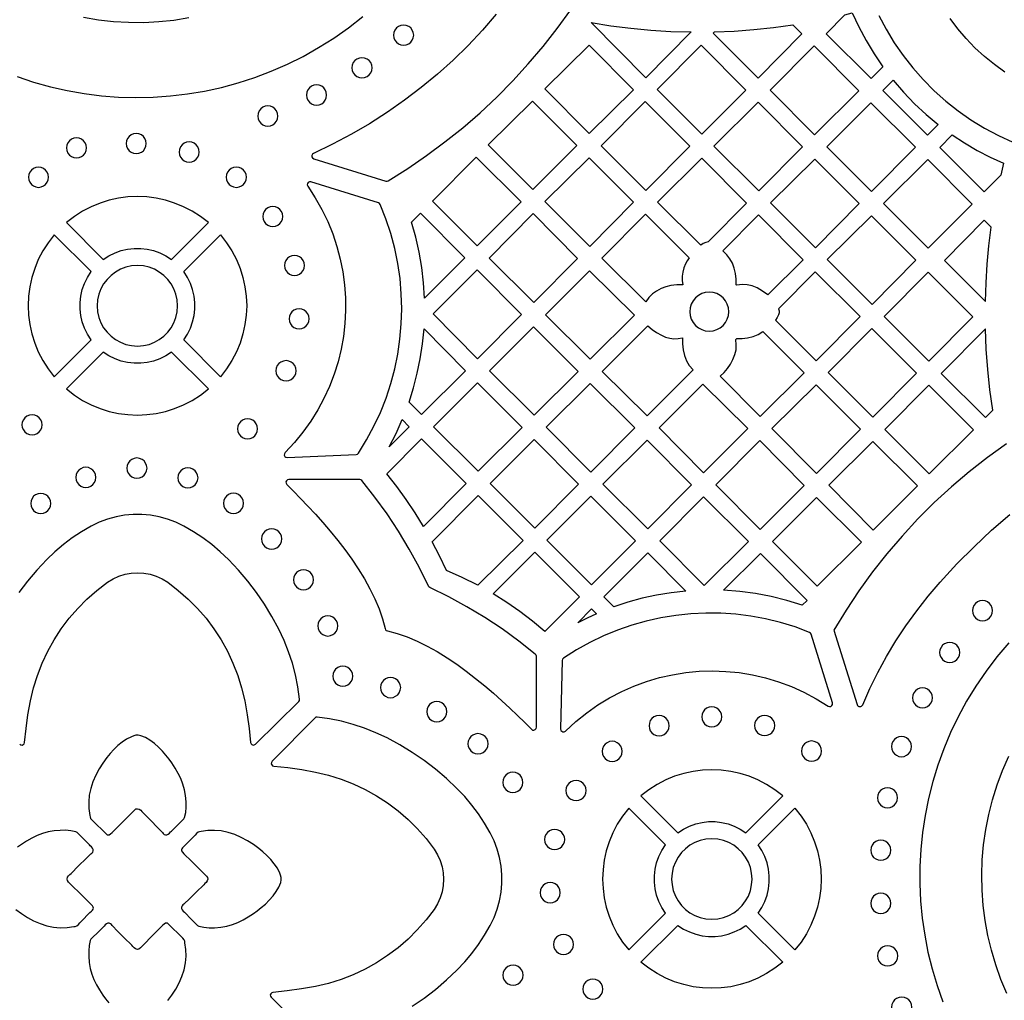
# Model space of a CAD drawing. Header units: millimetres. Extents: x -1176 to 822, y -1617 to -119.
# Tile 107 of 113: x 461 to 625, y -559 to -395. Entities that reach past the tile are written whole.
import ezdxf

# ---------------------------------------------------------------- set-up
doc = ezdxf.new("R2010")
doc.units = ezdxf.units.MM
doc.layers.add('pattern', color=5, linetype='Continuous')

msp = doc.modelspace()

# ---------------------------------------------------------------- linework, layer by layer
at = {"layer": 'pattern'}
for points in [[(540.36, -393.81), (538.05, -396.47), (535.64, -399.02), (533.12, -401.48), (530.5, -403.83), (527.79, -406.07), (524.99, -408.2), (522.11, -410.22), (519.14, -412.12), (516.08, -413.9), (512.95, -415.56), (509.75, -417.09), (509.56, -417.24), (509.47, -417.45), (509.49, -417.67), (509.6, -417.86), (509.81, -417.99), (521.88, -421.73), (522.08, -421.75), (522.27, -421.68), (525.52, -419.63), (528.69, -417.47), (531.76, -415.18), (534.75, -412.79), (537.64, -410.28), (540.43, -407.66), (543.12, -404.94), (545.71, -402.12), (548.19, -399.2), (550.56, -396.19), (552.81, -393.08)], [(604.4, -393.98), (605.64, -396.31), (607, -398.56), (608.5, -400.72), (610.12, -402.78), (611.85, -404.74), (613.7, -406.6), (615.65, -408.34), (617.7, -409.97), (619.85, -411.47), (622.1, -412.85), (624.43, -414.1), (626.84, -415.21)], [(460.09, -404.23), (462.86, -405.15), (465.67, -405.93), (468.5, -406.57), (471.35, -407.07), (474.22, -407.44), (477.11, -407.66), (480, -407.74), (482.88, -407.68), (485.77, -407.48), (488.64, -407.14), (491.5, -406.67), (494.34, -406.05), (497.15, -405.29), (499.92, -404.39), (502.66, -403.35), (505.36, -402.17), (508.01, -400.85), (510.6, -399.39), (513.13, -397.79), (515.6, -396.05), (518, -394.17)], [(488.87, -394.42), (486.36, -394.82), (483.84, -395.08), (481.31, -395.21), (478.78, -395.2), (476.25, -395.05), (473.73, -394.77), (471.23, -394.35)], [(625.54, -403.47), (623.78, -402.22), (622.11, -400.87), (620.52, -399.42), (619.03, -397.88), (617.64, -396.24), (616.36, -394.51)], [(460.54, -516.04), (460.73, -516.16), (460.94, -516.18), (461.14, -516.1), (461.28, -515.96), (461.35, -515.74), (461.6, -513.41), (461.92, -511.09), (462.34, -508.78), (462.85, -506.61), (463.5, -504.5), (464.3, -502.45), (465.23, -500.46), (466.3, -498.54), (467.49, -496.7), (468.81, -494.95), (470.25, -493.29), (471.8, -491.73), (473.47, -490.27), (475.24, -488.92), (476.18, -488.35), (477.16, -487.9), (478.18, -487.58), (479.22, -487.39), (480.28, -487.33), (481.34, -487.39), (482.38, -487.58), (483.4, -487.9), (484.39, -488.35), (485.32, -488.92), (487.09, -490.27), (488.76, -491.73), (490.31, -493.29), (491.75, -494.95), (493.07, -496.7), (494.26, -498.54), (495.33, -500.46), (496.26, -502.45), (497.06, -504.5), (497.71, -506.61), (498.22, -508.78), (498.64, -511.09), (498.97, -513.41), (499.21, -515.74), (499.28, -515.96), (499.43, -516.1), (499.62, -516.18), (499.83, -516.16), (500.03, -516.04), (507.28, -508.87), (507.4, -508.69), (507.42, -508.48), (507.13, -506.42), (506.73, -504.43), (506.22, -502.47), (505.58, -500.56), (504.82, -498.66), (503.94, -496.79), (502.78, -494.64), (501.53, -492.58), (500.18, -490.6), (498.72, -488.7), (497.16, -486.87), (495.48, -485.1), (494.11, -483.8), (492.69, -482.6), (491.21, -481.49), (489.66, -480.47), (488.03, -479.52), (486.69, -478.87), (485.31, -478.35), (483.89, -477.96), (482.46, -477.7), (481.01, -477.57), (479.55, -477.57), (478.1, -477.7), (476.67, -477.96), (475.25, -478.35), (473.87, -478.87), (472.53, -479.52), (470.9, -480.47), (469.35, -481.49), (467.87, -482.6), (466.45, -483.8), (465.08, -485.1), (463.4, -486.87), (461.84, -488.7), (460.39, -490.6)], [(626.17, -499.08), (624.2, -501.41), (622.37, -503.82), (620.67, -506.29), (619.12, -508.83), (617.71, -511.43), (616.44, -514.08), (615.31, -516.78), (614.32, -519.52), (613.46, -522.3), (612.75, -525.11), (612.18, -527.94), (611.75, -530.79), (611.46, -533.66), (611.31, -536.53), (611.3, -539.41), (611.42, -542.28), (611.69, -545.15), (612.1, -548.01), (612.65, -550.84), (613.34, -553.66), (614.17, -556.44), (615.14, -559.19)], [(526.27, -559.88), (528.25, -558.53), (530.15, -557.08), (531.99, -555.51), (533.76, -553.84), (535.06, -552.47), (536.26, -551.05), (537.36, -549.57), (538.39, -548.02), (539.33, -546.39), (539.98, -545.05), (540.5, -543.66), (540.89, -542.25), (541.15, -540.81), (541.28, -539.36), (541.28, -537.91), (541.15, -536.46), (540.89, -535.02), (540.5, -533.61), (539.98, -532.23), (539.33, -530.89), (538.39, -529.26), (537.36, -527.71), (536.26, -526.22), (535.06, -524.8), (533.76, -523.44), (531.99, -521.76), (530.15, -520.2), (528.25, -518.74), (526.27, -517.39), (524.22, -516.14), (522.07, -514.98), (520.19, -514.1), (518.3, -513.34), (516.38, -512.7), (514.43, -512.19), (512.43, -511.79), (510.38, -511.5), (510.16, -511.52), (509.98, -511.64), (502.81, -518.89), (502.7, -519.08), (502.68, -519.29), (502.75, -519.49), (502.9, -519.64), (503.11, -519.71), (505.45, -519.95), (507.77, -520.28), (510.08, -520.69), (512.24, -521.2), (514.36, -521.86), (516.41, -522.65), (518.4, -523.59), (520.32, -524.65), (522.16, -525.85), (523.91, -527.17), (525.57, -528.61), (527.13, -530.16), (528.59, -531.83), (529.93, -533.6), (530.51, -534.53), (530.95, -535.52), (531.27, -536.54), (531.47, -537.58), (531.53, -538.64), (531.47, -539.69), (531.27, -540.74), (530.95, -541.76), (530.51, -542.74), (529.93, -543.68), (528.59, -545.45), (527.13, -547.11), (525.57, -548.67), (523.91, -550.11), (522.16, -551.43), (520.32, -552.62), (518.4, -553.69), (516.41, -554.62), (514.36, -555.42), (512.24, -556.07), (510.08, -556.58), (507.71, -557), (505.34, -557.33), (502.95, -557.58), (502.74, -557.65), (502.59, -557.8), (502.51, -558), (502.53, -558.21), (502.65, -558.4), (509.98, -565.64)], [(625.87, -557.79), (624.87, -555.41), (624.01, -552.99), (623.28, -550.54), (622.68, -548.05), (622.22, -545.54), (621.9, -543.02), (621.71, -540.48), (621.66, -537.93), (621.74, -535.39), (621.97, -532.85), (622.32, -530.32), (622.82, -527.81), (623.46, -525.32), (624.23, -522.85), (625.14, -520.43), (626.19, -518.04)], [(459.9, -543.7), (460.83, -544.39), (461.82, -545.02), (462.86, -545.58), (463.95, -546.05), (465.07, -546.42), (466.22, -546.66), (467.34, -546.76), (468.47, -546.73), (469.58, -546.58), (469.85, -546.54), (470.1, -546.43), (470.37, -546.21), (470.6, -545.96), (470.84, -545.7), (472.31, -544.22), (472.54, -544), (472.72, -543.81), (472.83, -543.64), (472.88, -543.48), (472.84, -543.3), (472.71, -543.09), (472.47, -542.83), (471.21, -541.59), (468.7, -539.11), (468.52, -538.86), (468.47, -538.6), (468.56, -538.3), (468.73, -538.05), (468.94, -537.85), (469.15, -537.65), (470.4, -536.41), (471.66, -535.17), (472.28, -534.55), (472.45, -534.41), (472.62, -534.27), (472.76, -534.11), (472.86, -533.9), (472.86, -533.67), (472.74, -533.43), (472.56, -533.22), (472.36, -533.03), (472.22, -532.89), (471.33, -532), (470.44, -531.11), (470.3, -530.95), (470.15, -530.81), (469.96, -530.71), (469.09, -530.52), (468.22, -530.44), (467.34, -530.45), (466.29, -530.53), (465.29, -530.71), (464.35, -530.98), (463.44, -531.33), (462.55, -531.76), (461.68, -532.26), (460.82, -532.83), (460.17, -533.29)], [(485.35, -558.95), (486.03, -558.03), (486.66, -557.04), (487.23, -556), (487.7, -554.91), (488.06, -553.79), (488.3, -552.64), (488.4, -551.52), (488.38, -550.39), (488.22, -549.27), (488.18, -549.01), (488.08, -548.76), (487.85, -548.49), (487.6, -548.25), (487.35, -548.02), (485.87, -546.55), (485.64, -546.32), (485.45, -546.14), (485.29, -546.02), (485.12, -545.98), (484.95, -546.02), (484.74, -546.15), (484.47, -546.39), (483.24, -547.64), (480.76, -550.15), (480.51, -550.34), (480.24, -550.38), (479.94, -550.29), (479.69, -550.13), (479.49, -549.92), (479.3, -549.7), (478.06, -548.45), (476.82, -547.2), (476.2, -546.57), (476.05, -546.41), (475.92, -546.24), (475.75, -546.09), (475.54, -545.99), (475.31, -546), (475.08, -546.12), (474.86, -546.3), (474.68, -546.49), (474.54, -546.64), (473.64, -547.53), (472.75, -548.41), (472.59, -548.55), (472.45, -548.7), (472.35, -548.89), (472.16, -549.76), (472.09, -550.63), (472.09, -551.51), (472.17, -552.57), (472.35, -553.56), (472.62, -554.51), (472.97, -555.42), (473.4, -556.3), (473.9, -557.17), (474.47, -558.04), (474.93, -558.68), (475.47, -559.36)]]:
    msp.add_lwpolyline(points, dxfattribs=at)
for points in [[(598.74, -393.88), (599.97, -393.57), (601.07, -395.93), (602.28, -398.21), (603.62, -400.42), (605.09, -402.58), (603.11, -404.57), (595.59, -397.06)], [(523.15, -397.29), (523.21, -397.73), (523.38, -398.14), (523.64, -398.48), (523.99, -398.74), (524.39, -398.91), (524.84, -398.97), (525.28, -398.91), (525.69, -398.74), (526.03, -398.48), (526.29, -398.14), (526.46, -397.73), (526.52, -397.29), (526.46, -396.84), (526.29, -396.44), (526.03, -396.09), (525.69, -395.83), (525.28, -395.66), (524.84, -395.6), (524.39, -395.66), (523.99, -395.83), (523.64, -396.09), (523.38, -396.44), (523.21, -396.84)], [(556.22, -395.2), (559.56, -395.73), (562.89, -396.15), (566.24, -396.46), (569.59, -396.67), (572.97, -396.76), (565.37, -404.44)], [(576.9, -396.74), (580.2, -396.61), (583.48, -396.37), (586.76, -396.03), (590.03, -395.58), (591.53, -397.08), (584.19, -404.49), (576.68, -396.97)], [(555.89, -413.78), (563.34, -406.48), (555.91, -398.96), (548.46, -406.26)], [(582.17, -406.52), (574.76, -413.86), (567.32, -406.42), (574.66, -399)], [(593.67, -413.96), (586.22, -406.52), (593.56, -399.11), (601.07, -406.62)], [(516.18, -402.75), (516.24, -403.2), (516.41, -403.6), (516.67, -403.95), (517.01, -404.21), (517.42, -404.38), (517.86, -404.44), (518.31, -404.38), (518.71, -404.21), (519.06, -403.95), (519.32, -403.6), (519.49, -403.2), (519.55, -402.75), (519.49, -402.31), (519.32, -401.9), (519.06, -401.56), (518.71, -401.3), (518.31, -401.13), (517.86, -401.07), (517.42, -401.13), (517.01, -401.3), (516.67, -401.56), (516.41, -401.9), (516.24, -402.31)], [(614.38, -412.27), (612.59, -414.05), (605.11, -406.57), (606.84, -404.86), (608.57, -406.87), (610.4, -408.77), (612.34, -410.57)], [(508.57, -407.32), (508.63, -407.77), (508.8, -408.17), (509.07, -408.51), (509.41, -408.77), (509.81, -408.94), (510.26, -409), (510.71, -408.94), (511.11, -408.77), (511.45, -408.51), (511.71, -408.17), (511.88, -407.77), (511.94, -407.32), (511.88, -406.87), (511.71, -406.47), (511.45, -406.13), (511.11, -405.86), (510.71, -405.69), (510.26, -405.63), (509.81, -405.69), (509.41, -405.86), (509.07, -406.13), (508.8, -406.47), (508.63, -406.87)], [(539.01, -415.65), (546.39, -408.34), (553.85, -415.8), (546.5, -423.14)], [(557.92, -415.81), (565.26, -408.4), (572.74, -415.88), (565.4, -423.29)], [(584.2, -408.54), (591.64, -415.98), (584.3, -423.39), (576.79, -415.88)], [(603.06, -408.61), (610.54, -416.08), (603.2, -423.49), (595.72, -416.02)], [(500.41, -410.84), (500.47, -411.29), (500.64, -411.69), (500.91, -412.03), (501.25, -412.29), (501.65, -412.46), (502.1, -412.52), (502.55, -412.46), (502.95, -412.29), (503.29, -412.03), (503.55, -411.69), (503.72, -411.29), (503.78, -410.84), (503.72, -410.39), (503.55, -409.99), (503.29, -409.65), (502.95, -409.38), (502.55, -409.21), (502.1, -409.15), (501.65, -409.21), (501.25, -409.38), (500.91, -409.65), (500.64, -409.99), (500.47, -410.39)], [(478.37, -415.45), (478.43, -415.9), (478.6, -416.3), (478.87, -416.64), (479.21, -416.91), (479.61, -417.08), (480.06, -417.14), (480.51, -417.08), (480.91, -416.91), (481.25, -416.64), (481.51, -416.3), (481.68, -415.9), (481.74, -415.45), (481.68, -415), (481.51, -414.6), (481.25, -414.26), (480.91, -414), (480.51, -413.83), (480.06, -413.77), (479.61, -413.83), (479.21, -414), (478.87, -414.26), (478.6, -414.6), (478.43, -415)], [(468.37, -416.18), (468.43, -416.63), (468.6, -417.03), (468.86, -417.37), (469.2, -417.63), (469.6, -417.8), (470.05, -417.86), (470.5, -417.8), (470.9, -417.63), (471.24, -417.37), (471.51, -417.03), (471.68, -416.63), (471.74, -416.18), (471.68, -415.73), (471.51, -415.33), (471.24, -414.99), (470.9, -414.72), (470.5, -414.55), (470.05, -414.49), (469.6, -414.55), (469.2, -414.72), (468.86, -414.99), (468.6, -415.33), (468.43, -415.73)], [(487.23, -416.87), (487.29, -417.32), (487.46, -417.72), (487.72, -418.06), (488.06, -418.32), (488.46, -418.49), (488.91, -418.55), (489.36, -418.49), (489.76, -418.32), (490.1, -418.06), (490.37, -417.72), (490.54, -417.32), (490.6, -416.87), (490.54, -416.42), (490.37, -416.02), (490.1, -415.68), (489.76, -415.41), (489.36, -415.24), (488.91, -415.18), (488.46, -415.24), (488.06, -415.41), (487.72, -415.68), (487.46, -416.02), (487.29, -416.42)], [(624.84, -420.73), (622.08, -423.53), (614.64, -416.09), (616.71, -414), (618.78, -415.35), (620.89, -416.6), (623.07, -417.73), (625.31, -418.75)], [(537.13, -432.56), (529.66, -425.1), (537, -417.7), (544.5, -425.19)], [(563.34, -425.27), (556.02, -432.66), (548.51, -425.15), (555.9, -417.84)], [(575.86, -431.91), (575.47, -432), (575.02, -432.21), (574.6, -432.49), (567.35, -425.24), (574.76, -417.9), (582.28, -425.42)], [(586.29, -425.38), (593.7, -418.04), (601.14, -425.48), (593.8, -432.89)], [(612.6, -418.14), (620.04, -425.58), (612.7, -432.99), (605.19, -425.48)], [(461.99, -421.09), (462.05, -421.54), (462.22, -421.94), (462.49, -422.28), (462.83, -422.55), (463.23, -422.72), (463.68, -422.78), (464.13, -422.72), (464.53, -422.55), (464.87, -422.28), (465.13, -421.94), (465.3, -421.54), (465.36, -421.09), (465.3, -420.64), (465.13, -420.24), (464.87, -419.9), (464.53, -419.64), (464.13, -419.47), (463.68, -419.41), (463.23, -419.47), (462.83, -419.64), (462.49, -419.9), (462.22, -420.24), (462.05, -420.64)], [(495.13, -421.09), (495.2, -421.54), (495.36, -421.94), (495.63, -422.28), (495.97, -422.55), (496.37, -422.72), (496.82, -422.78), (497.27, -422.72), (497.67, -422.55), (498.01, -422.28), (498.28, -421.94), (498.44, -421.54), (498.5, -421.09), (498.44, -420.64), (498.28, -420.24), (498.01, -419.9), (497.67, -419.64), (497.27, -419.47), (496.82, -419.41), (496.37, -419.47), (495.97, -419.64), (495.63, -419.9), (495.36, -420.24), (495.2, -420.64)], [(517.27, -467.29), (518.63, -465.07), (519.86, -462.79), (520.94, -460.46), (521.89, -458.07), (522.69, -455.65), (523.34, -453.19), (523.85, -450.7), (524.22, -448.19), (524.44, -445.66), (524.52, -443.13), (524.45, -440.59), (524.23, -438.05), (523.87, -435.52), (523.35, -433.01), (522.69, -430.52), (521.88, -428.07), (520.92, -425.64), (520.8, -425.47), (520.62, -425.37), (509.32, -421.87), (509.07, -421.86), (508.86, -421.96), (508.73, -422.15), (508.69, -422.37), (508.78, -422.61), (510.04, -424.52), (511.15, -426.49), (512.13, -428.51), (512.97, -430.57), (513.67, -432.66), (514.23, -434.78), (514.66, -436.93), (514.94, -439.09), (515.1, -441.26), (515.12, -443.43), (515, -445.59), (514.75, -447.75), (514.36, -449.88), (513.85, -452), (513.2, -454.08), (512.41, -456.12), (511.5, -458.12), (510.46, -460.06), (509.28, -461.95), (507.98, -463.77), (506.55, -465.53), (504.99, -467.2), (504.86, -467.41), (504.85, -467.63), (504.94, -467.83), (505.11, -467.97), (505.35, -468.02), (516.89, -467.5), (517.11, -467.45)], [(468.37, -428.69), (474.54, -434.86), (475.49, -434.24), (476.5, -433.74), (477.54, -433.37), (478.61, -433.12), (479.7, -433), (480.8, -433), (481.89, -433.12), (482.96, -433.37), (484, -433.74), (485.01, -434.24), (485.96, -434.86), (492.13, -428.69), (490.81, -427.67), (489.42, -426.78), (487.98, -426.02), (486.49, -425.41), (484.96, -424.93), (483.41, -424.59), (481.83, -424.38), (480.25, -424.31), (478.67, -424.38), (477.09, -424.59), (475.54, -424.93), (474.01, -425.41), (472.52, -426.02), (471.08, -426.78), (469.69, -427.67)], [(501.24, -427.66), (501.3, -428.11), (501.47, -428.51), (501.73, -428.85), (502.07, -429.11), (502.48, -429.28), (502.92, -429.34), (503.37, -429.28), (503.77, -429.11), (504.11, -428.85), (504.38, -428.51), (504.55, -428.11), (504.61, -427.66), (504.55, -427.21), (504.38, -426.81), (504.11, -426.47), (503.77, -426.2), (503.37, -426.03), (502.92, -425.97), (502.48, -426.03), (502.07, -426.2), (501.73, -426.47), (501.47, -426.81), (501.3, -427.21)], [(528.34, -441.35), (528.18, -438.75), (527.88, -436.19), (527.44, -433.65), (526.86, -431.14), (526.14, -428.63), (527.66, -427.11), (535.08, -434.61)], [(553.98, -434.71), (546.65, -442.04), (539.15, -434.62), (546.52, -427.18)], [(572.06, -435.59), (571.77, -436.28), (571.58, -436.97), (571.49, -437.65), (571.5, -438.36), (571.62, -439.11), (570.61, -439.11), (569.61, -439.22), (568.77, -439.42), (567.96, -439.72), (567.21, -440.14), (566.53, -440.64), (565.91, -441.24), (565.38, -441.93), (558.02, -434.64), (565.33, -427.27), (572.64, -434.57), (572.33, -435.07)], [(585.83, -440.79), (584.96, -440.16), (584.03, -439.63), (583.19, -439.3), (582.36, -439.11), (581.51, -439.07), (580.61, -439.17), (580.51, -439.08), (580.5, -438.13), (580.4, -437.19), (580.2, -436.29), (579.9, -435.49), (579.49, -434.75), (578.97, -434.07), (578.31, -433.43), (584.27, -427.41), (591.77, -434.91)], [(603.3, -442.39), (595.79, -434.88), (603.2, -427.54), (610.64, -434.98)], [(622.26, -441.87), (622.37, -438.75), (622.57, -435.65), (622.86, -432.56), (623.25, -429.46), (622.07, -428.29), (615.41, -435.01)], [(472.5, -436.9), (466.33, -430.73), (465.3, -432.05), (464.41, -433.44), (463.66, -434.88), (463.05, -436.37), (462.57, -437.9), (462.23, -439.45), (462.02, -441.03), (461.95, -442.61), (462.02, -444.2), (462.23, -445.77), (462.57, -447.33), (463.05, -448.85), (463.66, -450.34), (464.41, -451.78), (465.3, -453.17), (466.33, -454.49), (472.5, -448.32), (471.88, -447.37), (471.38, -446.36), (471.01, -445.32), (470.76, -444.25), (470.64, -443.16), (470.64, -442.07), (470.76, -440.98), (471.01, -439.91), (471.38, -438.86), (471.88, -437.86)], [(488, -436.9), (494.17, -430.73), (495.2, -432.05), (496.08, -433.44), (496.84, -434.88), (497.45, -436.37), (497.93, -437.9), (498.27, -439.45), (498.48, -441.03), (498.55, -442.61), (498.48, -444.2), (498.27, -445.77), (497.93, -447.33), (497.45, -448.85), (496.84, -450.34), (496.08, -451.78), (495.2, -453.17), (494.17, -454.49), (488, -448.32), (488.62, -447.37), (489.12, -446.36), (489.49, -445.32), (489.74, -444.25), (489.87, -443.16), (489.87, -442.07), (489.74, -440.98), (489.49, -439.91), (489.12, -438.86), (488.62, -437.86)], [(504.87, -435.86), (504.93, -436.3), (505.1, -436.71), (505.36, -437.05), (505.71, -437.31), (506.11, -437.48), (506.56, -437.54), (507, -437.48), (507.41, -437.31), (507.75, -437.05), (508.01, -436.71), (508.18, -436.3), (508.24, -435.86), (508.18, -435.41), (508.01, -435.01), (507.75, -434.66), (507.41, -434.4), (507, -434.23), (506.56, -434.17), (506.11, -434.23), (505.71, -434.4), (505.36, -434.66), (505.1, -435.01), (504.93, -435.41)], [(473.51, -442.61), (473.58, -443.61), (473.79, -444.56), (474.13, -445.45), (474.59, -446.28), (475.16, -447.04), (475.83, -447.7), (476.58, -448.27), (477.41, -448.73), (478.3, -449.07), (479.25, -449.28), (480.25, -449.35), (481.25, -449.28), (482.2, -449.07), (483.09, -448.73), (483.92, -448.27), (484.67, -447.7), (485.34, -447.04), (485.91, -446.28), (486.36, -445.45), (486.71, -444.56), (486.92, -443.61), (486.99, -442.61), (486.92, -441.62), (486.71, -440.66), (486.36, -439.77), (485.91, -438.94), (485.34, -438.19), (484.67, -437.52), (483.92, -436.96), (483.09, -436.5), (482.2, -436.16), (481.25, -435.94), (480.25, -435.87), (479.25, -435.94), (478.3, -436.16), (477.41, -436.5), (476.58, -436.96), (475.83, -437.52), (475.16, -438.19), (474.59, -438.94), (474.13, -439.77), (473.79, -440.66), (473.58, -441.62)], [(537.14, -436.59), (544.59, -444.1), (537.21, -451.48), (529.77, -443.97)], [(548.61, -444.12), (555.99, -436.75), (563.48, -444.17), (556.1, -451.54)], [(587.64, -443.11), (587.72, -443.45), (587.71, -443.78), (587.61, -444.11), (587.4, -444.58), (587.13, -445.01), (593.95, -451.83), (601.29, -444.42), (593.78, -436.91)], [(612.66, -437), (620.14, -444.48), (612.81, -451.89), (605.33, -444.41)], [(572.75, -443.6), (572.81, -444.26), (573, -444.87), (573.3, -445.43), (573.7, -445.91), (574.19, -446.31), (574.75, -446.61), (575.36, -446.81), (576.02, -446.87), (576.68, -446.81), (577.29, -446.61), (577.85, -446.31), (578.34, -445.91), (578.74, -445.43), (579.04, -444.87), (579.23, -444.26), (579.29, -443.6), (579.23, -442.94), (579.04, -442.32), (578.74, -441.77), (578.34, -441.28), (577.85, -440.88), (577.29, -440.58), (576.68, -440.39), (576.02, -440.32), (575.36, -440.39), (574.75, -440.58), (574.19, -440.88), (573.7, -441.28), (573.3, -441.77), (573, -442.32), (572.81, -442.94)], [(505.64, -444.79), (505.7, -445.24), (505.87, -445.64), (506.13, -445.98), (506.47, -446.24), (506.87, -446.41), (507.32, -446.47), (507.77, -446.41), (508.17, -446.24), (508.51, -445.98), (508.78, -445.64), (508.95, -445.24), (509.01, -444.79), (508.95, -444.34), (508.78, -443.94), (508.51, -443.6), (508.17, -443.33), (507.77, -443.16), (507.32, -443.1), (506.87, -443.16), (506.47, -443.33), (506.13, -443.6), (505.87, -443.94), (505.7, -444.34)], [(528.25, -446.5), (535.18, -453.5), (527.85, -460.84), (525.74, -458.73), (526.5, -456.33), (527.13, -453.91), (527.63, -451.48), (528, -449.01)], [(554.06, -453.59), (546.7, -460.94), (539.22, -453.52), (546.61, -446.13)], [(565.73, -445.97), (566.44, -446.58), (567.19, -447.11), (568.01, -447.56), (568.7, -447.85), (569.39, -448.04), (570.08, -448.12), (570.79, -448.11), (571.53, -448), (571.53, -449.01), (571.64, -450.01), (571.86, -450.95), (572.2, -451.81), (572.68, -452.6), (573.3, -453.35), (565.6, -461.04), (558.09, -453.6)], [(610.74, -453.87), (603.41, -461.28), (595.93, -453.81), (603.27, -446.4)], [(622.27, -446.48), (614.87, -453.95), (622.26, -461.34), (623.5, -460.09), (623.02, -456.7), (622.66, -453.31), (622.41, -449.9)], [(577.85, -454.41), (578.49, -453.79), (579.06, -453.11), (579.55, -452.39), (579.98, -451.6), (580.32, -450.78), (580.5, -449.97), (580.55, -449.13), (580.46, -448.25), (580.61, -448.09), (581.52, -448.08), (582.43, -447.97), (583.35, -447.76), (584.2, -447.42), (585.01, -446.94), (591.92, -453.85), (584.54, -461.16)], [(474.54, -450.37), (468.37, -456.53), (469.69, -457.56), (471.08, -458.45), (472.52, -459.2), (474.01, -459.81), (475.54, -460.29), (477.09, -460.64), (478.67, -460.84), (480.25, -460.91), (481.83, -460.84), (483.41, -460.64), (484.96, -460.29), (486.49, -459.81), (487.98, -459.2), (489.42, -458.45), (490.81, -457.56), (492.13, -456.53), (485.96, -450.37), (485.01, -450.99), (484, -451.48), (482.96, -451.86), (481.89, -452.1), (480.8, -452.23), (479.7, -452.23), (478.61, -452.1), (477.54, -451.86), (476.5, -451.48), (475.49, -450.99)], [(503.45, -453.48), (503.51, -453.93), (503.68, -454.34), (503.95, -454.68), (504.29, -454.94), (504.69, -455.11), (505.14, -455.17), (505.59, -455.11), (505.99, -454.94), (506.33, -454.68), (506.59, -454.34), (506.76, -453.93), (506.82, -453.48), (506.76, -453.04), (506.59, -452.63), (506.33, -452.29), (505.99, -452.03), (505.59, -451.86), (505.14, -451.8), (504.69, -451.86), (504.29, -452.03), (503.95, -452.29), (503.68, -452.63), (503.51, -453.04)], [(544.66, -462.98), (537.31, -470.33), (529.85, -462.88), (537.21, -455.53)], [(563.58, -463.07), (556.17, -470.47), (548.73, -462.96), (556.07, -455.62)], [(575.07, -470.58), (567.63, -463.07), (574.97, -455.73), (582.48, -463.17)], [(593.91, -455.83), (601.37, -463.29), (593.97, -470.68), (586.51, -463.15)], [(612.87, -470.75), (605.43, -463.31), (612.77, -455.9), (620.28, -463.41)], [(460.92, -462.54), (460.98, -462.99), (461.15, -463.39), (461.42, -463.73), (461.76, -464), (462.16, -464.17), (462.61, -464.23), (463.06, -464.17), (463.46, -464), (463.8, -463.73), (464.06, -463.39), (464.23, -462.99), (464.29, -462.54), (464.23, -462.1), (464.06, -461.69), (463.8, -461.35), (463.46, -461.09), (463.06, -460.92), (462.61, -460.86), (462.16, -460.92), (461.76, -461.09), (461.42, -461.35), (461.15, -461.69), (460.98, -462.1)], [(497.02, -463.21), (497.08, -463.65), (497.25, -464.06), (497.51, -464.4), (497.86, -464.66), (498.26, -464.83), (498.71, -464.89), (499.15, -464.83), (499.56, -464.66), (499.9, -464.4), (500.16, -464.06), (500.33, -463.65), (500.39, -463.21), (500.33, -462.76), (500.16, -462.36), (499.9, -462.02), (499.56, -461.75), (499.15, -461.58), (498.71, -461.52), (498.26, -461.58), (497.86, -461.75), (497.51, -462.02), (497.25, -462.36), (497.08, -462.76)], [(522.39, -466.26), (523.56, -464), (524.61, -461.68), (525.78, -462.86)], [(528.16, -479.55), (526.74, -477.26), (525.24, -475.04), (523.67, -472.86), (522.01, -470.74), (527.81, -464.88), (535.29, -472.36)], [(546.7, -464.99), (554.14, -472.5), (546.81, -479.83), (539.33, -472.35)], [(565.71, -479.94), (558.2, -472.5), (565.6, -465.09), (573.04, -472.6)], [(591.94, -472.71), (584.57, -480.08), (577.13, -472.57), (584.5, -465.19)], [(610.87, -472.79), (603.47, -480.18), (596.02, -472.65), (603.41, -465.33)], [(478.49, -469.79), (478.55, -470.24), (478.72, -470.64), (478.98, -470.98), (479.32, -471.24), (479.73, -471.41), (480.18, -471.48), (480.62, -471.41), (481.03, -471.24), (481.37, -470.98), (481.63, -470.64), (481.8, -470.24), (481.86, -469.79), (481.8, -469.34), (481.63, -468.94), (481.37, -468.6), (481.03, -468.33), (480.62, -468.16), (480.18, -468.1), (479.73, -468.16), (479.32, -468.33), (478.98, -468.6), (478.72, -468.94), (478.55, -469.34)], [(469.92, -471.34), (469.98, -471.79), (470.15, -472.19), (470.42, -472.53), (470.76, -472.8), (471.16, -472.97), (471.61, -473.03), (472.05, -472.97), (472.46, -472.8), (472.8, -472.53), (473.06, -472.19), (473.23, -471.79), (473.29, -471.34), (473.23, -470.89), (473.06, -470.49), (472.8, -470.15), (472.46, -469.89), (472.05, -469.72), (471.61, -469.66), (471.16, -469.72), (470.76, -469.89), (470.42, -470.15), (470.15, -470.49), (469.98, -470.89)], [(487.03, -471.42), (487.09, -471.87), (487.26, -472.28), (487.52, -472.62), (487.86, -472.88), (488.26, -473.05), (488.71, -473.11), (489.16, -473.05), (489.56, -472.88), (489.9, -472.62), (490.17, -472.28), (490.34, -471.87), (490.4, -471.42), (490.34, -470.98), (490.17, -470.57), (489.9, -470.23), (489.56, -469.97), (489.16, -469.8), (488.71, -469.74), (488.26, -469.8), (487.86, -469.97), (487.52, -470.23), (487.26, -470.57), (487.09, -470.98)], [(547.07, -501.31), (547.03, -501.11), (546.89, -500.94), (544.13, -498.76), (541.31, -496.72), (538.41, -494.81), (535.44, -493.02), (532.38, -491.35), (529.22, -489.8), (529.08, -489.7), (528.99, -489.57), (527.44, -486.41), (525.77, -483.35), (523.98, -480.37), (522.07, -477.47), (520.03, -474.65), (517.85, -471.89), (517.69, -471.75), (517.48, -471.71), (505.6, -471.71), (505.37, -471.77), (505.21, -471.92), (505.13, -472.12), (505.14, -472.34), (505.27, -472.54), (506.39, -473.66), (507.58, -474.86), (508.8, -476.14), (510.05, -477.48), (511.3, -478.9), (512.55, -480.37), (513.79, -481.89), (514.99, -483.45), (516.15, -485.05), (517.24, -486.67), (518.26, -488.32), (519.19, -489.99), (520.02, -491.66), (520.73, -493.34), (521.3, -495.01), (521.74, -496.67), (521.8, -496.86), (521.92, -496.98), (522.11, -497.05), (523.77, -497.48), (525.44, -498.06), (527.12, -498.77), (528.79, -499.59), (530.46, -500.52), (532.11, -501.54), (533.73, -502.64), (535.33, -503.8), (536.89, -505), (538.41, -506.23), (539.88, -507.49), (541.29, -508.74), (542.64, -509.99), (543.92, -511.21), (545.12, -512.4), (546.24, -513.53), (546.44, -513.65), (546.66, -513.67), (546.86, -513.58), (547.01, -513.42), (547.06, -513.19)], [(462.38, -475.72), (462.44, -476.16), (462.61, -476.57), (462.87, -476.91), (463.21, -477.17), (463.62, -477.34), (464.06, -477.4), (464.51, -477.34), (464.91, -477.17), (465.26, -476.91), (465.52, -476.57), (465.69, -476.16), (465.75, -475.72), (465.69, -475.27), (465.52, -474.87), (465.26, -474.52), (464.91, -474.26), (464.51, -474.09), (464.06, -474.03), (463.62, -474.09), (463.21, -474.26), (462.87, -474.52), (462.61, -474.87), (462.44, -475.27)], [(494.67, -475.69), (494.73, -476.14), (494.9, -476.54), (495.16, -476.88), (495.5, -477.15), (495.9, -477.32), (496.35, -477.38), (496.8, -477.32), (497.2, -477.15), (497.54, -476.88), (497.8, -476.54), (497.97, -476.14), (498.03, -475.69), (497.97, -475.24), (497.8, -474.84), (497.54, -474.5), (497.2, -474.24), (496.8, -474.07), (496.35, -474.01), (495.9, -474.07), (495.5, -474.24), (495.16, -474.5), (494.9, -474.84), (494.73, -475.24)], [(529.63, -482.14), (537.31, -474.38), (544.83, -481.89), (537.24, -489.41), (534.65, -488.11), (532.01, -486.93), (530.86, -484.51)], [(556.31, -489.33), (548.84, -481.85), (556.17, -474.52), (563.68, -481.96)], [(582.58, -482.07), (575.17, -489.47), (567.73, -481.96), (575.07, -474.62)], [(594.07, -489.58), (586.63, -482.07), (593.97, -474.73), (601.49, -482.17)], [(501.05, -481.66), (501.11, -482.11), (501.28, -482.51), (501.54, -482.85), (501.89, -483.12), (502.29, -483.29), (502.74, -483.35), (503.18, -483.29), (503.59, -483.12), (503.93, -482.85), (504.19, -482.51), (504.36, -482.11), (504.42, -481.66), (504.36, -481.21), (504.19, -480.81), (503.93, -480.47), (503.59, -480.2), (503.18, -480.03), (502.74, -479.97), (502.29, -480.03), (501.89, -480.2), (501.54, -480.47), (501.28, -480.81), (501.11, -481.21)], [(539.82, -490.87), (546.81, -483.88), (554.29, -491.35), (548.5, -497.15), (546.43, -495.44), (544.3, -493.82), (542.1, -492.3)], [(572.12, -490.39), (569.63, -490.67), (567.19, -491.07), (564.79, -491.6), (562.4, -492.26), (560.03, -493.04), (558.34, -491.35), (565.71, -483.98)], [(591.59, -492.74), (589, -491.94), (586.4, -491.3), (583.78, -490.8), (581.13, -490.46), (578.43, -490.26), (584.61, -484.09), (592.39, -491.94)], [(506.38, -488.5), (506.44, -488.94), (506.61, -489.35), (506.87, -489.69), (507.21, -489.95), (507.61, -490.12), (508.06, -490.18), (508.51, -490.12), (508.91, -489.95), (509.26, -489.69), (509.52, -489.35), (509.69, -488.94), (509.75, -488.5), (509.69, -488.05), (509.52, -487.64), (509.26, -487.3), (508.91, -487.04), (508.51, -486.87), (508.06, -486.81), (507.61, -486.87), (507.21, -487.04), (506.87, -487.3), (506.61, -487.64), (506.44, -488.05)], [(620.08, -493.66), (620.14, -494.11), (620.31, -494.51), (620.58, -494.85), (620.92, -495.12), (621.32, -495.29), (621.77, -495.35), (622.22, -495.29), (622.62, -495.12), (622.96, -494.85), (623.22, -494.51), (623.39, -494.11), (623.45, -493.66), (623.39, -493.22), (623.22, -492.81), (622.96, -492.47), (622.62, -492.21), (622.22, -492.04), (621.77, -491.98), (621.32, -492.04), (620.92, -492.21), (620.58, -492.47), (620.31, -492.81), (620.14, -493.22)], [(510.45, -496.23), (510.51, -496.68), (510.68, -497.08), (510.95, -497.42), (511.29, -497.68), (511.69, -497.85), (512.14, -497.91), (512.59, -497.85), (512.99, -497.68), (513.33, -497.42), (513.59, -497.08), (513.76, -496.68), (513.82, -496.23), (513.76, -495.78), (513.59, -495.38), (513.33, -495.04), (512.99, -494.77), (512.59, -494.6), (512.14, -494.54), (511.69, -494.6), (511.29, -494.77), (510.95, -495.04), (510.68, -495.38), (510.51, -495.78)], [(592.8, -497.3), (590.38, -496.4), (587.93, -495.64), (585.45, -495.04), (582.96, -494.58), (580.45, -494.27), (577.94, -494.1), (575.42, -494.07), (572.91, -494.19), (570.41, -494.45), (567.93, -494.86), (565.48, -495.4), (563.05, -496.09), (560.66, -496.91), (558.32, -497.88), (556.02, -498.98), (553.78, -500.23), (551.6, -501.61), (551.44, -501.77), (551.39, -501.99), (551.12, -513.47), (551.17, -513.71), (551.32, -513.87), (551.52, -513.96), (551.74, -513.95), (551.94, -513.83), (553.67, -512.23), (555.49, -510.77), (557.37, -509.44), (559.33, -508.25), (561.35, -507.2), (563.41, -506.29), (565.53, -505.51), (567.68, -504.88), (569.87, -504.39), (572.08, -504.03), (574.31, -503.82), (576.54, -503.75), (578.78, -503.83), (581.02, -504.04), (583.24, -504.41), (585.45, -504.91), (587.63, -505.57), (589.77, -506.37), (591.87, -507.31), (593.93, -508.41), (595.93, -509.65), (596.16, -509.73), (596.39, -509.69), (596.57, -509.56), (596.67, -509.36), (596.66, -509.11), (593.07, -497.6), (592.97, -497.41)], [(554, -495.69), (556.32, -493.38), (557.13, -494.19), (555.55, -494.91)], [(614.6, -500.66), (614.66, -501.11), (614.83, -501.51), (615.09, -501.85), (615.43, -502.11), (615.84, -502.28), (616.28, -502.34), (616.73, -502.28), (617.13, -502.11), (617.48, -501.85), (617.74, -501.51), (617.91, -501.11), (617.97, -500.66), (617.91, -500.21), (617.74, -499.81), (617.48, -499.47), (617.13, -499.2), (616.73, -499.03), (616.28, -498.97), (615.84, -499.03), (615.43, -499.2), (615.09, -499.47), (614.83, -499.81), (614.66, -500.21)], [(512.96, -504.64), (513.02, -505.08), (513.19, -505.49), (513.45, -505.83), (513.79, -506.09), (514.19, -506.26), (514.64, -506.32), (515.09, -506.26), (515.49, -506.09), (515.83, -505.83), (516.1, -505.49), (516.27, -505.08), (516.33, -504.64), (516.27, -504.19), (516.1, -503.78), (515.83, -503.44), (515.49, -503.18), (515.09, -503.01), (514.64, -502.95), (514.19, -503.01), (513.79, -503.18), (513.45, -503.44), (513.19, -503.78), (513.02, -504.19)], [(520.97, -506.55), (521.03, -507), (521.2, -507.4), (521.46, -507.74), (521.8, -508.01), (522.2, -508.18), (522.65, -508.24), (523.1, -508.18), (523.5, -508.01), (523.84, -507.74), (524.11, -507.4), (524.28, -507), (524.34, -506.55), (524.28, -506.1), (524.11, -505.7), (523.84, -505.36), (523.5, -505.1), (523.1, -504.93), (522.65, -504.87), (522.2, -504.93), (521.8, -505.1), (521.46, -505.36), (521.2, -505.7), (521.03, -506.1)], [(610.04, -508.27), (610.1, -508.72), (610.27, -509.12), (610.53, -509.46), (610.87, -509.73), (611.28, -509.9), (611.72, -509.96), (612.17, -509.9), (612.57, -509.73), (612.92, -509.46), (613.18, -509.12), (613.35, -508.72), (613.41, -508.27), (613.35, -507.82), (613.18, -507.42), (612.92, -507.08), (612.57, -506.82), (612.17, -506.65), (611.72, -506.59), (611.28, -506.65), (610.87, -506.82), (610.53, -507.08), (610.27, -507.42), (610.1, -507.82)], [(528.7, -510.58), (528.76, -511.02), (528.93, -511.43), (529.19, -511.77), (529.54, -512.03), (529.94, -512.2), (530.39, -512.26), (530.83, -512.2), (531.24, -512.03), (531.58, -511.77), (531.84, -511.43), (532.01, -511.02), (532.07, -510.58), (532.01, -510.13), (531.84, -509.73), (531.58, -509.39), (531.24, -509.12), (530.83, -508.95), (530.39, -508.89), (529.94, -508.95), (529.54, -509.12), (529.19, -509.39), (528.93, -509.73), (528.76, -510.13)], [(574.75, -511.44), (574.81, -511.89), (574.98, -512.29), (575.24, -512.63), (575.58, -512.9), (575.99, -513.07), (576.43, -513.13), (576.88, -513.07), (577.28, -512.9), (577.63, -512.63), (577.89, -512.29), (578.06, -511.89), (578.12, -511.44), (578.06, -510.99), (577.89, -510.59), (577.63, -510.25), (577.28, -509.99), (576.88, -509.82), (576.43, -509.76), (575.99, -509.82), (575.58, -509.99), (575.24, -510.25), (574.98, -510.59), (574.81, -510.99)], [(565.93, -512.93), (565.99, -513.38), (566.15, -513.78), (566.42, -514.12), (566.76, -514.38), (567.16, -514.55), (567.61, -514.61), (568.06, -514.55), (568.46, -514.38), (568.8, -514.12), (569.06, -513.78), (569.23, -513.38), (569.29, -512.93), (569.23, -512.48), (569.06, -512.08), (568.8, -511.74), (568.46, -511.47), (568.06, -511.3), (567.61, -511.24), (567.16, -511.3), (566.76, -511.47), (566.42, -511.74), (566.15, -512.08), (565.99, -512.48)], [(583.61, -512.9), (583.67, -513.35), (583.84, -513.76), (584.1, -514.1), (584.45, -514.36), (584.85, -514.53), (585.3, -514.59), (585.74, -514.53), (586.15, -514.36), (586.49, -514.1), (586.75, -513.76), (586.92, -513.35), (586.98, -512.9), (586.92, -512.46), (586.75, -512.05), (586.49, -511.71), (586.15, -511.45), (585.74, -511.28), (585.3, -511.22), (584.85, -511.28), (584.45, -511.45), (584.1, -511.71), (583.84, -512.05), (583.67, -512.46)], [(535.61, -515.94), (535.67, -516.39), (535.84, -516.79), (536.1, -517.14), (536.44, -517.4), (536.84, -517.57), (537.29, -517.63), (537.74, -517.57), (538.14, -517.4), (538.49, -517.14), (538.75, -516.79), (538.92, -516.39), (538.98, -515.94), (538.92, -515.5), (538.75, -515.09), (538.49, -514.75), (538.14, -514.49), (537.74, -514.32), (537.29, -514.26), (536.84, -514.32), (536.44, -514.49), (536.1, -514.75), (535.84, -515.09), (535.67, -515.5)], [(479.74, -527.06), (479.99, -526.87), (480.26, -526.83), (480.56, -526.92), (480.81, -527.09), (481.01, -527.29), (481.2, -527.51), (482.44, -528.76), (483.68, -530.02), (484.3, -530.64), (484.45, -530.81), (484.58, -530.97), (484.75, -531.12), (484.96, -531.22), (485.19, -531.21), (485.42, -531.09), (485.64, -530.91), (485.82, -530.72), (485.96, -530.57), (486.86, -529.68), (487.75, -528.8), (487.9, -528.66), (488.05, -528.51), (488.15, -528.32), (488.34, -527.45), (488.41, -526.58), (488.41, -525.7), (488.33, -524.64), (488.15, -523.65), (487.88, -522.7), (487.53, -521.79), (487.1, -520.91), (486.6, -520.04), (486.03, -519.17), (485.56, -518.53), (485.03, -517.86), (484.43, -517.17), (483.78, -516.51), (483.09, -515.9), (482.35, -515.36), (481.59, -514.92), (480.81, -514.61), (480.4, -514.53), (480.01, -514.54), (479.63, -514.63), (479.24, -514.77), (478.45, -515.16), (477.69, -515.68), (476.97, -516.27), (476.31, -516.93), (475.7, -517.6), (475.15, -518.26), (474.47, -519.18), (473.84, -520.17), (473.27, -521.22), (472.8, -522.31), (472.44, -523.43), (472.2, -524.57), (472.09, -525.7), (472.12, -526.82), (472.28, -527.94), (472.32, -528.2), (472.42, -528.45), (472.65, -528.72), (472.9, -528.96), (473.15, -529.19), (474.63, -530.66), (474.86, -530.89), (475.05, -531.07), (475.21, -531.19), (475.38, -531.23), (475.55, -531.2), (475.76, -531.06), (476.03, -530.82), (477.26, -529.57)], [(558.07, -517.22), (558.13, -517.67), (558.3, -518.07), (558.56, -518.42), (558.9, -518.68), (559.3, -518.85), (559.75, -518.91), (560.2, -518.85), (560.6, -518.68), (560.94, -518.42), (561.21, -518.07), (561.38, -517.67), (561.44, -517.22), (561.38, -516.78), (561.21, -516.37), (560.94, -516.03), (560.6, -515.77), (560.2, -515.6), (559.75, -515.54), (559.3, -515.6), (558.9, -515.77), (558.56, -516.03), (558.3, -516.37), (558.13, -516.78)], [(591.47, -517.17), (591.53, -517.62), (591.7, -518.02), (591.96, -518.36), (592.3, -518.63), (592.71, -518.8), (593.15, -518.86), (593.6, -518.8), (594.01, -518.63), (594.35, -518.36), (594.61, -518.02), (594.78, -517.62), (594.84, -517.17), (594.78, -516.72), (594.61, -516.32), (594.35, -515.98), (594.01, -515.72), (593.6, -515.55), (593.15, -515.49), (592.71, -515.55), (592.3, -515.72), (591.96, -515.98), (591.7, -516.32), (591.53, -516.72)], [(606.53, -516.43), (606.59, -516.88), (606.76, -517.28), (607.03, -517.62), (607.37, -517.89), (607.77, -518.06), (608.22, -518.12), (608.67, -518.06), (609.07, -517.89), (609.41, -517.62), (609.67, -517.28), (609.84, -516.88), (609.9, -516.43), (609.84, -515.98), (609.67, -515.58), (609.41, -515.24), (609.07, -514.98), (608.67, -514.81), (608.22, -514.75), (607.77, -514.81), (607.37, -514.98), (607.03, -515.24), (606.76, -515.58), (606.59, -515.98)], [(541.45, -522.42), (541.51, -522.86), (541.68, -523.27), (541.94, -523.61), (542.28, -523.87), (542.69, -524.04), (543.13, -524.1), (543.58, -524.04), (543.98, -523.87), (544.33, -523.61), (544.59, -523.27), (544.76, -522.86), (544.82, -522.42), (544.76, -521.97), (544.59, -521.57), (544.33, -521.22), (543.98, -520.96), (543.58, -520.79), (543.13, -520.73), (542.69, -520.79), (542.28, -520.96), (541.94, -521.22), (541.68, -521.57), (541.51, -521.97)], [(564.58, -524.68), (570.74, -530.85), (571.7, -530.23), (572.7, -529.73), (573.75, -529.36), (574.82, -529.11), (575.91, -528.99), (577, -528.99), (578.09, -529.11), (579.16, -529.36), (580.2, -529.73), (581.21, -530.23), (582.16, -530.85), (588.33, -524.68), (587.01, -523.66), (585.63, -522.77), (584.18, -522.02), (582.7, -521.4), (581.17, -520.92), (579.61, -520.58), (578.04, -520.37), (576.45, -520.31), (574.87, -520.37), (573.3, -520.58), (571.74, -520.92), (570.21, -521.4), (568.72, -522.02), (567.28, -522.77), (565.9, -523.66)], [(552.02, -523.8), (552.08, -524.24), (552.25, -524.65), (552.52, -524.99), (552.86, -525.25), (553.26, -525.42), (553.71, -525.48), (554.16, -525.42), (554.56, -525.25), (554.9, -524.99), (555.16, -524.65), (555.33, -524.24), (555.39, -523.8), (555.33, -523.35), (555.16, -522.94), (554.9, -522.6), (554.56, -522.34), (554.16, -522.17), (553.71, -522.11), (553.26, -522.17), (552.86, -522.34), (552.52, -522.6), (552.25, -522.94), (552.08, -523.35)], [(604.18, -524.99), (604.24, -525.44), (604.4, -525.84), (604.67, -526.18), (605.01, -526.45), (605.41, -526.62), (605.86, -526.68), (606.31, -526.62), (606.71, -526.45), (607.05, -526.18), (607.31, -525.84), (607.48, -525.44), (607.54, -524.99), (607.48, -524.54), (607.31, -524.14), (607.05, -523.8), (606.71, -523.54), (606.31, -523.37), (605.86, -523.31), (605.41, -523.37), (605.01, -523.54), (604.67, -523.8), (604.4, -524.14), (604.24, -524.54)], [(568.7, -532.89), (562.54, -526.73), (561.51, -528.05), (560.62, -529.43), (559.87, -530.87), (559.25, -532.36), (558.77, -533.89), (558.43, -535.45), (558.23, -537.02), (558.16, -538.6), (558.23, -540.19), (558.43, -541.76), (558.77, -543.32), (559.25, -544.84), (559.87, -546.33), (560.62, -547.78), (561.51, -549.16), (562.54, -550.48), (568.7, -544.32), (568.08, -543.36), (567.58, -542.36), (567.21, -541.31), (566.96, -540.24), (566.84, -539.15), (566.84, -538.06), (566.96, -536.97), (567.21, -535.9), (567.58, -534.85), (568.08, -533.85)], [(584.21, -532.89), (590.37, -526.73), (591.4, -528.05), (592.29, -529.43), (593.04, -530.87), (593.66, -532.36), (594.14, -533.89), (594.48, -535.45), (594.68, -537.02), (594.75, -538.6), (594.68, -540.19), (594.48, -541.76), (594.14, -543.32), (593.66, -544.84), (593.04, -546.33), (592.29, -547.78), (591.4, -549.16), (590.37, -550.48), (584.21, -544.32), (584.83, -543.36), (585.32, -542.36), (585.7, -541.31), (585.94, -540.24), (586.07, -539.15), (586.07, -538.06), (585.94, -536.97), (585.7, -535.9), (585.32, -534.85), (584.83, -533.85)], [(491.8, -538.1), (491.98, -538.35), (492.03, -538.61), (491.94, -538.91), (491.77, -539.16), (491.56, -539.36), (491.35, -539.56), (490.09, -540.8), (488.84, -542.04), (488.21, -542.66), (488.05, -542.8), (487.88, -542.94), (487.74, -543.1), (487.64, -543.31), (487.64, -543.55), (487.76, -543.78), (487.94, -543.99), (488.13, -544.18), (488.28, -544.32), (489.17, -545.21), (490.06, -546.11), (490.2, -546.26), (490.34, -546.4), (490.54, -546.5), (491.4, -546.69), (492.27, -546.77), (493.16, -546.77), (494.21, -546.68), (495.21, -546.5), (496.15, -546.23), (497.06, -545.88), (497.95, -545.45), (498.82, -544.95), (499.68, -544.38), (500.33, -543.92), (501, -543.39), (501.68, -542.79), (502.34, -542.14), (502.96, -541.44), (503.5, -540.71), (503.94, -539.95), (504.25, -539.17), (504.33, -538.75), (504.32, -538.36), (504.23, -537.98), (504.09, -537.6), (503.69, -536.81), (503.18, -536.05), (502.58, -535.33), (501.93, -534.66), (501.26, -534.05), (500.6, -533.51), (499.67, -532.82), (498.68, -532.19), (497.64, -531.63), (496.55, -531.16), (495.43, -530.79), (494.28, -530.55), (493.16, -530.45), (492.03, -530.48), (490.92, -530.63), (490.65, -530.68), (490.4, -530.78), (490.13, -531), (489.9, -531.26), (489.66, -531.51), (488.19, -532.99), (487.96, -533.22), (487.78, -533.4), (487.67, -533.57), (487.62, -533.73), (487.66, -533.91), (487.79, -534.12), (488.03, -534.38), (489.29, -535.62)], [(548.43, -531.98), (548.49, -532.43), (548.66, -532.83), (548.93, -533.17), (549.27, -533.43), (549.67, -533.6), (550.12, -533.66), (550.57, -533.6), (550.97, -533.43), (551.31, -533.17), (551.58, -532.83), (551.75, -532.43), (551.81, -531.98), (551.75, -531.53), (551.58, -531.13), (551.31, -530.79), (550.97, -530.52), (550.57, -530.35), (550.12, -530.29), (549.67, -530.35), (549.27, -530.52), (548.93, -530.79), (548.66, -531.13), (548.49, -531.53)], [(569.71, -538.6), (569.79, -539.6), (570, -540.55), (570.34, -541.45), (570.8, -542.28), (571.37, -543.03), (572.03, -543.69), (572.78, -544.26), (573.61, -544.72), (574.51, -545.06), (575.46, -545.27), (576.45, -545.35), (577.45, -545.27), (578.4, -545.06), (579.3, -544.72), (580.13, -544.26), (580.88, -543.69), (581.54, -543.03), (582.11, -542.28), (582.57, -541.45), (582.91, -540.55), (583.12, -539.6), (583.2, -538.6), (583.12, -537.61), (582.91, -536.66), (582.57, -535.76), (582.11, -534.93), (581.54, -534.18), (580.88, -533.52), (580.13, -532.95), (579.3, -532.49), (578.4, -532.15), (577.45, -531.94), (576.45, -531.86), (575.46, -531.94), (574.51, -532.15), (573.61, -532.49), (572.78, -532.95), (572.03, -533.52), (571.37, -534.18), (570.8, -534.93), (570.34, -535.76), (570, -536.66), (569.79, -537.61)], [(603.06, -533.78), (603.12, -534.23), (603.29, -534.64), (603.55, -534.98), (603.9, -535.24), (604.3, -535.41), (604.75, -535.47), (605.19, -535.41), (605.6, -535.24), (605.94, -534.98), (606.2, -534.64), (606.37, -534.23), (606.43, -533.78), (606.37, -533.34), (606.2, -532.93), (605.94, -532.59), (605.6, -532.33), (605.19, -532.16), (604.75, -532.1), (604.3, -532.16), (603.9, -532.33), (603.55, -532.59), (603.29, -532.93), (603.12, -533.34)], [(547.7, -540.89), (547.76, -541.34), (547.93, -541.74), (548.2, -542.08), (548.54, -542.34), (548.94, -542.51), (549.39, -542.57), (549.84, -542.51), (550.24, -542.34), (550.58, -542.08), (550.84, -541.74), (551.01, -541.34), (551.07, -540.89), (551.01, -540.44), (550.84, -540.04), (550.58, -539.7), (550.24, -539.43), (549.84, -539.26), (549.39, -539.2), (548.94, -539.26), (548.54, -539.43), (548.2, -539.7), (547.93, -540.04), (547.76, -540.44)], [(603.06, -542.67), (603.12, -543.12), (603.29, -543.53), (603.55, -543.87), (603.89, -544.13), (604.29, -544.3), (604.74, -544.36), (605.19, -544.3), (605.59, -544.13), (605.93, -543.87), (606.2, -543.53), (606.37, -543.12), (606.43, -542.67), (606.37, -542.23), (606.2, -541.82), (605.93, -541.48), (605.59, -541.22), (605.19, -541.05), (604.74, -540.99), (604.29, -541.05), (603.89, -541.22), (603.55, -541.48), (603.29, -541.82), (603.12, -542.23)], [(564.58, -552.52), (570.74, -546.36), (571.7, -546.98), (572.7, -547.47), (573.75, -547.85), (574.82, -548.09), (575.91, -548.22), (577, -548.22), (578.09, -548.09), (579.16, -547.85), (580.2, -547.47), (581.21, -546.98), (582.16, -546.36), (588.33, -552.52), (587.01, -553.55), (585.63, -554.44), (584.18, -555.19), (582.7, -555.81), (581.17, -556.29), (579.61, -556.63), (578.04, -556.83), (576.45, -556.9), (574.87, -556.83), (573.3, -556.63), (571.74, -556.29), (570.21, -555.81), (568.72, -555.19), (567.28, -554.44), (565.9, -553.55)], [(549.92, -549.55), (549.98, -550), (550.15, -550.41), (550.41, -550.75), (550.75, -551.01), (551.16, -551.18), (551.6, -551.24), (552.05, -551.18), (552.45, -551.01), (552.8, -550.75), (553.06, -550.41), (553.23, -550), (553.29, -549.55), (553.23, -549.11), (553.06, -548.7), (552.8, -548.36), (552.45, -548.1), (552.05, -547.93), (551.6, -547.87), (551.16, -547.93), (550.75, -548.1), (550.41, -548.36), (550.15, -548.7), (549.98, -549.11)], [(604.21, -551.48), (604.27, -551.93), (604.44, -552.33), (604.7, -552.67), (605.04, -552.93), (605.44, -553.1), (605.89, -553.16), (606.34, -553.1), (606.74, -552.93), (607.08, -552.67), (607.35, -552.33), (607.52, -551.93), (607.58, -551.48), (607.52, -551.03), (607.35, -550.63), (607.08, -550.29), (606.74, -550.02), (606.34, -549.85), (605.89, -549.79), (605.44, -549.85), (605.04, -550.02), (604.7, -550.29), (604.44, -550.63), (604.27, -551.03)], [(541.47, -554.7), (541.53, -555.15), (541.7, -555.55), (541.97, -555.89), (542.31, -556.16), (542.71, -556.33), (543.16, -556.39), (543.61, -556.33), (544.01, -556.16), (544.35, -555.89), (544.61, -555.55), (544.78, -555.15), (544.84, -554.7), (544.78, -554.25), (544.61, -553.85), (544.35, -553.51), (544.01, -553.25), (543.61, -553.08), (543.16, -553.02), (542.71, -553.08), (542.31, -553.25), (541.97, -553.51), (541.7, -553.85), (541.53, -554.25)], [(554.83, -557.03), (554.89, -557.48), (555.06, -557.88), (555.33, -558.22), (555.67, -558.49), (556.07, -558.66), (556.52, -558.72), (556.97, -558.66), (557.37, -558.49), (557.71, -558.22), (557.97, -557.88), (558.14, -557.48), (558.2, -557.03), (558.14, -556.58), (557.97, -556.18), (557.71, -555.84), (557.37, -555.58), (556.97, -555.41), (556.52, -555.35), (556.07, -555.41), (555.67, -555.58), (555.33, -555.84), (555.06, -556.18), (554.89, -556.58)], [(606.56, -560.04), (606.62, -560.49), (606.79, -560.89), (607.05, -561.23), (607.39, -561.5), (607.8, -561.67), (608.24, -561.73), (608.69, -561.67), (609.09, -561.5), (609.43, -561.23), (609.7, -560.89), (609.87, -560.49), (609.93, -560.04), (609.87, -559.59), (609.7, -559.19), (609.43, -558.85), (609.09, -558.59), (608.69, -558.42), (608.24, -558.36), (607.8, -558.42), (607.39, -558.59), (607.05, -558.85), (606.79, -559.19), (606.62, -559.59)]]:
    msp.add_lwpolyline(points, close=True, dxfattribs=at)
msp.add_lwpolyline([(625.79, -465.72), (622.62, -468), (619.54, -470.4), (616.57, -472.93), (613.71, -475.56), (610.95, -478.31), (608.31, -481.17), (605.78, -484.13), (603.38, -487.19), (601.09, -490.35), (598.93, -493.6), (596.9, -496.95), (600.78, -509.39, 0.699573), (601.72, -509.43), (602.93, -506.69), (604.27, -504), (605.72, -501.34), (607.28, -498.74), (608.96, -496.18), (610.76, -493.69), (612.67, -491.25), (614.7, -488.87), (617.49, -485.85), (620.36, -482.96), (623.31, -480.2), (626.36, -477.57)], format="xyb", dxfattribs=at)

doc.saveas('drawing.dxf')
